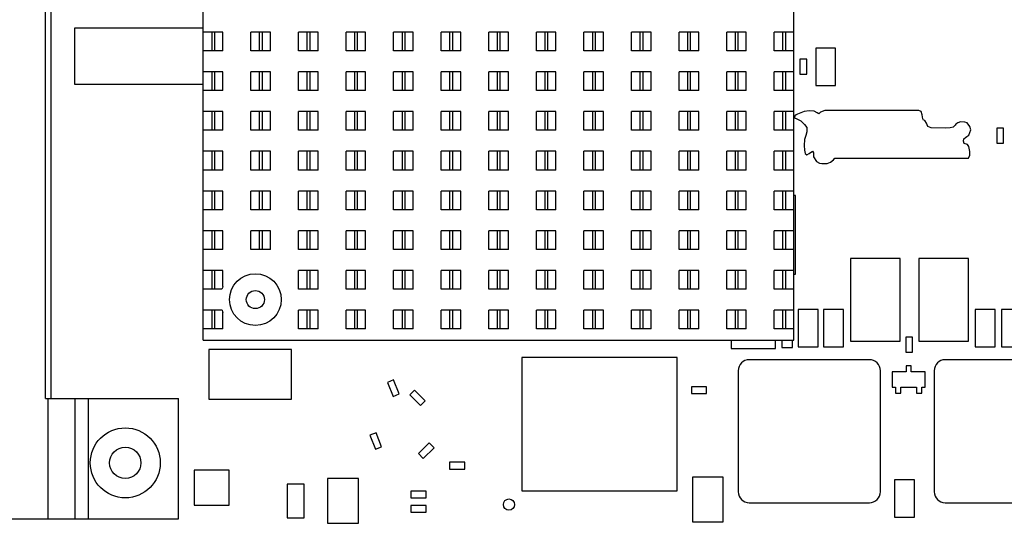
# Model space of a CAD drawing. Header units: inches. Extents: x 0 to 34, y 0 to 22.
# Tile 22 of 59: x 13.9 to 17.4, y 6.6 to 8.4. Entities that reach past the tile are written whole.
import ezdxf

# ---------------------------------------------------------------- set-up
doc = ezdxf.new("R2010")
doc.units = ezdxf.units.IN
doc.header["$LTSCALE"] = 1.87
doc.header["$MEASUREMENT"] = 0
doc.layers.get('0').update_dxf_attribs({"linetype": 'CONTINUOUS'})

msp = doc.modelspace()

# ---------------------------------------------------------------- linework, layer by layer
at = {"color": 7, "linetype": 'CONTINUOUS'}
for p, q in [((13.9928, 7.069), (13.9928, 9.869)), ((14.0134, 7.069), (14.0134, 9.869)), ((14.5566, 7.2775), (14.5566, 9.2775)), ((16.6666, 7.2775), (16.6666, 9.2775)), ((14.0966, 8.392), (14.0966, 8.192)), ((14.5566, 8.392), (14.0966, 8.392)), ((14.6266, 8.3785), (14.5566, 8.3785)), ((14.5866, 8.3785), (14.5866, 8.3115)), ((14.5966, 8.3785), (14.5966, 8.3115)), ((14.6266, 8.3115), (14.6266, 8.3785)), ((14.7266, 8.3115), (14.7266, 8.3785)), ((14.7966, 8.3785), (14.7266, 8.3785)), ((14.7566, 8.3785), (14.7566, 8.3115)), ((14.7666, 8.3785), (14.7666, 8.3115)), ((14.7966, 8.3115), (14.7966, 8.3785)), ((14.8966, 8.3115), (14.8966, 8.3785)), ((14.9666, 8.3785), (14.8966, 8.3785)), ((14.9266, 8.3785), (14.9266, 8.3115)), ((14.9366, 8.3785), (14.9366, 8.3115)), ((14.9666, 8.3115), (14.9666, 8.3785)), ((15.0666, 8.3115), (15.0666, 8.3785)), ((15.1366, 8.3785), (15.0666, 8.3785)), ((15.0966, 8.3785), (15.0966, 8.3115)), ((15.1066, 8.3785), (15.1066, 8.3115)), ((15.1366, 8.3115), (15.1366, 8.3785)), ((15.2366, 8.3115), (15.2366, 8.3785)), ((15.3066, 8.3785), (15.2366, 8.3785)), ((15.2666, 8.3785), (15.2666, 8.3115)), ((15.2766, 8.3785), (15.2766, 8.3115)), ((15.3066, 8.3115), (15.3066, 8.3785)), ((15.4066, 8.3115), (15.4066, 8.3785)), ((15.4766, 8.3785), (15.4066, 8.3785)), ((15.4366, 8.3785), (15.4366, 8.3115)), ((15.4466, 8.3785), (15.4466, 8.3115)), ((15.4766, 8.3115), (15.4766, 8.3785)), ((15.5766, 8.3115), (15.5766, 8.3785)), ((15.6466, 8.3785), (15.5766, 8.3785)), ((15.6066, 8.3785), (15.6066, 8.3115)), ((15.6166, 8.3785), (15.6166, 8.3115)), ((15.6466, 8.3115), (15.6466, 8.3785)), ((15.7466, 8.3115), (15.7466, 8.3785)), ((15.8166, 8.3785), (15.7466, 8.3785)), ((15.7766, 8.3785), (15.7766, 8.3115)), ((15.7866, 8.3785), (15.7866, 8.3115)), ((15.8166, 8.3115), (15.8166, 8.3785)), ((15.9166, 8.3115), (15.9166, 8.3785)), ((15.9866, 8.3785), (15.9166, 8.3785)), ((15.9466, 8.3785), (15.9466, 8.3115)), ((15.9566, 8.3785), (15.9566, 8.3115)), ((15.9866, 8.3115), (15.9866, 8.3785)), ((16.0866, 8.3115), (16.0866, 8.3785)), ((16.1566, 8.3785), (16.0866, 8.3785)), ((16.1166, 8.3785), (16.1166, 8.3115)), ((16.1266, 8.3785), (16.1266, 8.3115)), ((16.1566, 8.3115), (16.1566, 8.3785)), ((16.3266, 8.3785), (16.2566, 8.3785)), ((16.2566, 8.3115), (16.2566, 8.3785)), ((16.2866, 8.3785), (16.2866, 8.3115)), ((16.2966, 8.3785), (16.2966, 8.3115)), ((16.3266, 8.3115), (16.3266, 8.3785)), ((16.4966, 8.3785), (16.4266, 8.3785)), ((16.4266, 8.3115), (16.4266, 8.3785)), ((16.4566, 8.3785), (16.4566, 8.3115)), ((16.4666, 8.3785), (16.4666, 8.3115)), ((16.4966, 8.3115), (16.4966, 8.3785)), ((16.6666, 8.3785), (16.5966, 8.3785)), ((16.5966, 8.3115), (16.5966, 8.3785)), ((16.6266, 8.3785), (16.6266, 8.3115)), ((16.6366, 8.3785), (16.6366, 8.3115)), ((14.6266, 8.3115), (14.5566, 8.3115)), ((14.7966, 8.3115), (14.7266, 8.3115)), ((14.9666, 8.3115), (14.8966, 8.3115)), ((15.1366, 8.3115), (15.0666, 8.3115)), ((15.3066, 8.3115), (15.2366, 8.3115)), ((15.4766, 8.3115), (15.4066, 8.3115)), ((15.6466, 8.3115), (15.5766, 8.3115)), ((15.8166, 8.3115), (15.7466, 8.3115)), ((15.9866, 8.3115), (15.9166, 8.3115)), ((16.1566, 8.3115), (16.0866, 8.3115)), ((16.3266, 8.3115), (16.2566, 8.3115)), ((16.4966, 8.3115), (16.4266, 8.3115)), ((16.6666, 8.3115), (16.5966, 8.3115)), ((16.8158, 8.3211), (16.7448, 8.3211)), ((16.7448, 8.3211), (16.7448, 8.1871)), ((16.8158, 8.1871), (16.8158, 8.3211)), ((16.7125, 8.2818), (16.6885, 8.2818)), ((16.6885, 8.2818), (16.6885, 8.2278)), ((16.7125, 8.2278), (16.7125, 8.2818)), ((14.6266, 8.2365), (14.5566, 8.2365)), ((14.5866, 8.2365), (14.5866, 8.1695)), ((14.5966, 8.2365), (14.5966, 8.1695)), ((14.6266, 8.1695), (14.6266, 8.2365)), ((14.7266, 8.1695), (14.7266, 8.2365)), ((14.7966, 8.2365), (14.7266, 8.2365)), ((14.7566, 8.2365), (14.7566, 8.1695)), ((14.7666, 8.2365), (14.7666, 8.1695)), ((14.7966, 8.1695), (14.7966, 8.2365)), ((14.8966, 8.1695), (14.8966, 8.2365)), ((14.9666, 8.2365), (14.8966, 8.2365)), ((14.9266, 8.2365), (14.9266, 8.1695)), ((14.9366, 8.2365), (14.9366, 8.1695)), ((14.9666, 8.1695), (14.9666, 8.2365)), ((15.0666, 8.1695), (15.0666, 8.2365)), ((15.1366, 8.2365), (15.0666, 8.2365)), ((15.0966, 8.2365), (15.0966, 8.1695)), ((15.1066, 8.2365), (15.1066, 8.1695)), ((15.1366, 8.1695), (15.1366, 8.2365)), ((15.2366, 8.1695), (15.2366, 8.2365)), ((15.3066, 8.2365), (15.2366, 8.2365)), ((15.2666, 8.2365), (15.2666, 8.1695)), ((15.2766, 8.2365), (15.2766, 8.1695)), ((15.3066, 8.1695), (15.3066, 8.2365)), ((15.4066, 8.1695), (15.4066, 8.2365)), ((15.4766, 8.2365), (15.4066, 8.2365)), ((15.4366, 8.2365), (15.4366, 8.1695)), ((15.4466, 8.2365), (15.4466, 8.1695)), ((15.4766, 8.1695), (15.4766, 8.2365)), ((15.5766, 8.1695), (15.5766, 8.2365)), ((15.6466, 8.2365), (15.5766, 8.2365)), ((15.6066, 8.2365), (15.6066, 8.1695)), ((15.6166, 8.2365), (15.6166, 8.1695)), ((15.6466, 8.1695), (15.6466, 8.2365)), ((15.7466, 8.1695), (15.7466, 8.2365)), ((15.8166, 8.2365), (15.7466, 8.2365)), ((15.7766, 8.2365), (15.7766, 8.1695)), ((15.7866, 8.2365), (15.7866, 8.1695)), ((15.8166, 8.1695), (15.8166, 8.2365)), ((15.9166, 8.1695), (15.9166, 8.2365)), ((15.9866, 8.2365), (15.9166, 8.2365)), ((15.9466, 8.2365), (15.9466, 8.1695)), ((15.9566, 8.2365), (15.9566, 8.1695)), ((15.9866, 8.1695), (15.9866, 8.2365)), ((16.1566, 8.2365), (16.0866, 8.2365)), ((16.0866, 8.1695), (16.0866, 8.2365)), ((16.1166, 8.2365), (16.1166, 8.1695)), ((16.1266, 8.2365), (16.1266, 8.1695)), ((16.1566, 8.1695), (16.1566, 8.2365)), ((16.3266, 8.2365), (16.2566, 8.2365)), ((16.2566, 8.1695), (16.2566, 8.2365)), ((16.2866, 8.2365), (16.2866, 8.1695)), ((16.2966, 8.2365), (16.2966, 8.1695)), ((16.3266, 8.1695), (16.3266, 8.2365)), ((16.4966, 8.2365), (16.4266, 8.2365)), ((16.4266, 8.1695), (16.4266, 8.2365)), ((16.4566, 8.2365), (16.4566, 8.1695)), ((16.4666, 8.2365), (16.4666, 8.1695)), ((16.4966, 8.1695), (16.4966, 8.2365)), ((16.6666, 8.2365), (16.5966, 8.2365)), ((16.5966, 8.1695), (16.5966, 8.2365)), ((16.6266, 8.2365), (16.6266, 8.1695)), ((16.6366, 8.2365), (16.6366, 8.1695)), ((16.6885, 8.2278), (16.7125, 8.2278)), ((14.0966, 8.192), (14.5566, 8.192)), ((14.6266, 8.1695), (14.5566, 8.1695)), ((14.7966, 8.1695), (14.7266, 8.1695)), ((14.9666, 8.1695), (14.8966, 8.1695)), ((15.1366, 8.1695), (15.0666, 8.1695)), ((15.3066, 8.1695), (15.2366, 8.1695)), ((15.4766, 8.1695), (15.4066, 8.1695)), ((15.6466, 8.1695), (15.5766, 8.1695)), ((15.8166, 8.1695), (15.7466, 8.1695)), ((15.9866, 8.1695), (15.9166, 8.1695)), ((16.1566, 8.1695), (16.0866, 8.1695)), ((16.3266, 8.1695), (16.2566, 8.1695)), ((16.4966, 8.1695), (16.4266, 8.1695)), ((16.6666, 8.1695), (16.5966, 8.1695)), ((16.7448, 8.1871), (16.8158, 8.1871)), ((14.6266, 8.0945), (14.5566, 8.0945)), ((14.5866, 8.0945), (14.5866, 8.0275)), ((14.5966, 8.0945), (14.5966, 8.0275)), ((14.6266, 8.0275), (14.6266, 8.0945)), ((14.7266, 8.0275), (14.7266, 8.0945)), ((14.7966, 8.0945), (14.7266, 8.0945)), ((14.7566, 8.0945), (14.7566, 8.0275)), ((14.7666, 8.0945), (14.7666, 8.0275)), ((14.7966, 8.0275), (14.7966, 8.0945)), ((14.8966, 8.0275), (14.8966, 8.0945)), ((14.9666, 8.0945), (14.8966, 8.0945)), ((14.9266, 8.0945), (14.9266, 8.0275)), ((14.9366, 8.0945), (14.9366, 8.0275)), ((14.9666, 8.0275), (14.9666, 8.0945)), ((15.0666, 8.0275), (15.0666, 8.0945)), ((15.1366, 8.0945), (15.0666, 8.0945)), ((15.0966, 8.0945), (15.0966, 8.0275)), ((15.1066, 8.0945), (15.1066, 8.0275)), ((15.1366, 8.0275), (15.1366, 8.0945)), ((15.2366, 8.0275), (15.2366, 8.0945)), ((15.3066, 8.0945), (15.2366, 8.0945)), ((15.2666, 8.0945), (15.2666, 8.0275)), ((15.2766, 8.0945), (15.2766, 8.0275)), ((15.3066, 8.0275), (15.3066, 8.0945)), ((15.4066, 8.0275), (15.4066, 8.0945)), ((15.4766, 8.0945), (15.4066, 8.0945)), ((15.4366, 8.0945), (15.4366, 8.0275)), ((15.4466, 8.0945), (15.4466, 8.0275)), ((15.4766, 8.0275), (15.4766, 8.0945)), ((15.5766, 8.0275), (15.5766, 8.0945)), ((15.6466, 8.0945), (15.5766, 8.0945)), ((15.6066, 8.0945), (15.6066, 8.0275)), ((15.6166, 8.0945), (15.6166, 8.0275)), ((15.6466, 8.0275), (15.6466, 8.0945)), ((15.7466, 8.0275), (15.7466, 8.0945)), ((15.8166, 8.0945), (15.7466, 8.0945)), ((15.7766, 8.0945), (15.7766, 8.0275)), ((15.7866, 8.0945), (15.7866, 8.0275)), ((15.8166, 8.0275), (15.8166, 8.0945)), ((15.9166, 8.0275), (15.9166, 8.0945)), ((15.9866, 8.0945), (15.9166, 8.0945)), ((15.9466, 8.0945), (15.9466, 8.0275)), ((15.9566, 8.0945), (15.9566, 8.0275)), ((15.9866, 8.0275), (15.9866, 8.0945)), ((16.1566, 8.0945), (16.0866, 8.0945)), ((16.0866, 8.0275), (16.0866, 8.0945)), ((16.1166, 8.0945), (16.1166, 8.0275)), ((16.1266, 8.0945), (16.1266, 8.0275)), ((16.1566, 8.0275), (16.1566, 8.0945)), ((16.3266, 8.0945), (16.2566, 8.0945)), ((16.2566, 8.0275), (16.2566, 8.0945)), ((16.2866, 8.0945), (16.2866, 8.0275)), ((16.2966, 8.0945), (16.2966, 8.0275)), ((16.3266, 8.0275), (16.3266, 8.0945)), ((16.4966, 8.0945), (16.4266, 8.0945)), ((16.4266, 8.0275), (16.4266, 8.0945)), ((16.4566, 8.0945), (16.4566, 8.0275)), ((16.4666, 8.0945), (16.4666, 8.0275)), ((16.4966, 8.0275), (16.4966, 8.0945)), ((16.6666, 8.0945), (16.5966, 8.0945)), ((16.5966, 8.0275), (16.5966, 8.0945)), ((16.6266, 8.0945), (16.6266, 8.0275)), ((16.6366, 8.0945), (16.6366, 8.0275)), ((16.7036, 8.0949), (16.6791, 8.085)), ((16.7214, 8.0968), (16.7036, 8.0949)), ((16.7386, 8.0962), (16.7214, 8.0968)), ((16.7498, 8.0902), (16.7386, 8.0962)), ((16.7624, 8.0922), (16.7564, 8.0863)), ((16.7769, 8.0988), (16.7624, 8.0922)), ((17.1132, 8.0988), (16.7769, 8.0988)), ((17.1218, 8.0942), (17.1132, 8.0988)), ((17.1251, 8.083), (17.1218, 8.0942)), ((16.6705, 8.0797), (16.6692, 8.0717)), ((16.6692, 8.0717), (16.6771, 8.0684)), ((16.6752, 8.0823), (16.6705, 8.0797)), ((16.6791, 8.085), (16.6752, 8.0823)), ((16.6771, 8.0684), (16.691, 8.0612)), ((16.691, 8.0612), (16.7042, 8.0486)), ((16.7564, 8.0863), (16.7498, 8.0902)), ((17.1277, 8.0684), (17.1251, 8.083)), ((17.1297, 8.0638), (17.1277, 8.0684)), ((17.135, 8.0625), (17.1297, 8.0638)), ((17.1409, 8.0526), (17.135, 8.0625)), ((17.2618, 8.0579), (17.2526, 8.0539)), ((17.277, 8.0565), (17.2618, 8.0579)), ((17.2863, 8.0539), (17.277, 8.0565)), ((14.6266, 8.0275), (14.5566, 8.0275)), ((14.7966, 8.0275), (14.7266, 8.0275)), ((14.9666, 8.0275), (14.8966, 8.0275)), ((15.1366, 8.0275), (15.0666, 8.0275)), ((15.3066, 8.0275), (15.2366, 8.0275)), ((15.4766, 8.0275), (15.4066, 8.0275)), ((15.6466, 8.0275), (15.5766, 8.0275)), ((15.8166, 8.0275), (15.7466, 8.0275)), ((15.9866, 8.0275), (15.9166, 8.0275)), ((16.1566, 8.0275), (16.0866, 8.0275)), ((16.3266, 8.0275), (16.2566, 8.0275)), ((16.4966, 8.0275), (16.4266, 8.0275)), ((16.6666, 8.0275), (16.5966, 8.0275)), ((16.7042, 8.0486), (16.7128, 8.0374)), ((16.7128, 8.0222), (16.7095, 8.0083)), ((16.7128, 8.0374), (16.7128, 8.0222)), ((17.1449, 8.0407), (17.1409, 8.0526)), ((17.1575, 8.0361), (17.1449, 8.0407)), ((17.207, 8.0354), (17.1575, 8.0361)), ((17.2255, 8.0367), (17.207, 8.0354)), ((17.2361, 8.0387), (17.2255, 8.0367)), ((17.2427, 8.0453), (17.2361, 8.0387)), ((17.2453, 8.0493), (17.2427, 8.0453)), ((17.2526, 8.0539), (17.2453, 8.0493)), ((17.2955, 8.0413), (17.2863, 8.0539)), ((17.2916, 8.0096), (17.2988, 8.0288)), ((17.2988, 8.0288), (17.2955, 8.0413)), ((17.4156, 8.035), (17.3916, 8.035)), ((17.3916, 8.035), (17.3916, 7.981)), ((17.4156, 7.981), (17.4156, 8.035)), ((16.7049, 7.9944), (16.7029, 7.9726)), ((16.7095, 8.0083), (16.7049, 7.9944)), ((17.2731, 7.9892), (17.2744, 7.9964)), ((17.2757, 7.9806), (17.2731, 7.9892)), ((17.2744, 7.9964), (17.2803, 8.0017)), ((17.2803, 8.0017), (17.2843, 8.005)), ((17.2843, 8.005), (17.2916, 8.0096)), ((14.6266, 7.9525), (14.5566, 7.9525)), ((14.5866, 7.9525), (14.5866, 7.8855)), ((14.5966, 7.9525), (14.5966, 7.8855)), ((14.6266, 7.8855), (14.6266, 7.9525)), ((14.7266, 7.8855), (14.7266, 7.9525)), ((14.7966, 7.9525), (14.7266, 7.9525)), ((14.7566, 7.9525), (14.7566, 7.8855)), ((14.7666, 7.9525), (14.7666, 7.8855)), ((14.7966, 7.8855), (14.7966, 7.9525)), ((14.8966, 7.8855), (14.8966, 7.9525)), ((14.9666, 7.9525), (14.8966, 7.9525)), ((14.9266, 7.9525), (14.9266, 7.8855)), ((14.9366, 7.9525), (14.9366, 7.8855)), ((14.9666, 7.8855), (14.9666, 7.9525)), ((15.0666, 7.8855), (15.0666, 7.9525)), ((15.1366, 7.9525), (15.0666, 7.9525)), ((15.0966, 7.9525), (15.0966, 7.8855)), ((15.1066, 7.9525), (15.1066, 7.8855)), ((15.1366, 7.8855), (15.1366, 7.9525)), ((15.2366, 7.8855), (15.2366, 7.9525)), ((15.3066, 7.9525), (15.2366, 7.9525)), ((15.2666, 7.9525), (15.2666, 7.8855)), ((15.2766, 7.9525), (15.2766, 7.8855)), ((15.3066, 7.8855), (15.3066, 7.9525)), ((15.4066, 7.8855), (15.4066, 7.9525)), ((15.4766, 7.9525), (15.4066, 7.9525)), ((15.4366, 7.9525), (15.4366, 7.8855)), ((15.4466, 7.9525), (15.4466, 7.8855)), ((15.4766, 7.8855), (15.4766, 7.9525)), ((15.5766, 7.8855), (15.5766, 7.9525)), ((15.6466, 7.9525), (15.5766, 7.9525)), ((15.6066, 7.9525), (15.6066, 7.8855)), ((15.6166, 7.9525), (15.6166, 7.8855)), ((15.6466, 7.8855), (15.6466, 7.9525)), ((15.7466, 7.8855), (15.7466, 7.9525)), ((15.8166, 7.9525), (15.7466, 7.9525)), ((15.7766, 7.9525), (15.7766, 7.8855)), ((15.7866, 7.9525), (15.7866, 7.8855)), ((15.8166, 7.8855), (15.8166, 7.9525)), ((15.9166, 7.8855), (15.9166, 7.9525)), ((15.9866, 7.9525), (15.9166, 7.9525)), ((15.9466, 7.9525), (15.9466, 7.8855)), ((15.9566, 7.9525), (15.9566, 7.8855)), ((15.9866, 7.8855), (15.9866, 7.9525)), ((16.1566, 7.9525), (16.0866, 7.9525)), ((16.0866, 7.8855), (16.0866, 7.9525)), ((16.1166, 7.9525), (16.1166, 7.8855)), ((16.1266, 7.9525), (16.1266, 7.8855)), ((16.1566, 7.8855), (16.1566, 7.9525)), ((16.3266, 7.9525), (16.2566, 7.9525)), ((16.2566, 7.8855), (16.2566, 7.9525)), ((16.2866, 7.9525), (16.2866, 7.8855)), ((16.2966, 7.9525), (16.2966, 7.8855)), ((16.3266, 7.8855), (16.3266, 7.9525)), ((16.4966, 7.9525), (16.4266, 7.9525)), ((16.4266, 7.8855), (16.4266, 7.9525)), ((16.4566, 7.9525), (16.4566, 7.8855)), ((16.4666, 7.9525), (16.4666, 7.8855)), ((16.4966, 7.8855), (16.4966, 7.9525)), ((16.6666, 7.9525), (16.5966, 7.9525)), ((16.5966, 7.8855), (16.5966, 7.9525)), ((16.6266, 7.9525), (16.6266, 7.8855)), ((16.6366, 7.9525), (16.6366, 7.8855)), ((16.7029, 7.9726), (16.7042, 7.9561)), ((16.7042, 7.9561), (16.7069, 7.9442)), ((16.7208, 7.9449), (16.7333, 7.9528)), ((16.7333, 7.9528), (16.7373, 7.9469)), ((17.2869, 7.9773), (17.2757, 7.9806)), ((17.2916, 7.9693), (17.2869, 7.9773)), ((17.2955, 7.9515), (17.2916, 7.9693)), ((17.2955, 7.9383), (17.2955, 7.9515)), ((17.3916, 7.981), (17.4156, 7.981)), ((16.7069, 7.9442), (16.7135, 7.9403)), ((16.7135, 7.9403), (16.7208, 7.9449)), ((16.7373, 7.9469), (16.7366, 7.933)), ((16.7366, 7.933), (16.7478, 7.9158)), ((16.7478, 7.9158), (16.7578, 7.9105)), ((16.7981, 7.9138), (16.808, 7.9224)), ((16.808, 7.9224), (16.8126, 7.9277)), ((16.8126, 7.9277), (17.2909, 7.9277)), ((17.2909, 7.9277), (17.2955, 7.9383)), ((14.6266, 7.8855), (14.5566, 7.8855)), ((14.7966, 7.8855), (14.7266, 7.8855)), ((14.9666, 7.8855), (14.8966, 7.8855)), ((15.1366, 7.8855), (15.0666, 7.8855)), ((15.3066, 7.8855), (15.2366, 7.8855)), ((15.4766, 7.8855), (15.4066, 7.8855)), ((15.6466, 7.8855), (15.5766, 7.8855)), ((15.8166, 7.8855), (15.7466, 7.8855)), ((15.9866, 7.8855), (15.9166, 7.8855)), ((16.1566, 7.8855), (16.0866, 7.8855)), ((16.3266, 7.8855), (16.2566, 7.8855)), ((16.4966, 7.8855), (16.4266, 7.8855)), ((16.6666, 7.8855), (16.5966, 7.8855)), ((16.7578, 7.9105), (16.767, 7.9086)), ((16.767, 7.9086), (16.7862, 7.9092)), ((16.7862, 7.9092), (16.7981, 7.9138)), ((14.6266, 7.8105), (14.5566, 7.8105)), ((14.5866, 7.8105), (14.5866, 7.7435)), ((14.5966, 7.8105), (14.5966, 7.7435)), ((14.6266, 7.7435), (14.6266, 7.8105)), ((14.7266, 7.7435), (14.7266, 7.8105)), ((14.7966, 7.8105), (14.7266, 7.8105)), ((14.7566, 7.8105), (14.7566, 7.7435)), ((14.7666, 7.8105), (14.7666, 7.7435)), ((14.7966, 7.7435), (14.7966, 7.8105)), ((14.8966, 7.7435), (14.8966, 7.8105)), ((14.9666, 7.8105), (14.8966, 7.8105)), ((14.9266, 7.8105), (14.9266, 7.7435)), ((14.9366, 7.8105), (14.9366, 7.7435)), ((14.9666, 7.7435), (14.9666, 7.8105)), ((15.0666, 7.7435), (15.0666, 7.8105)), ((15.1366, 7.8105), (15.0666, 7.8105)), ((15.0966, 7.8105), (15.0966, 7.7435)), ((15.1066, 7.8105), (15.1066, 7.7435)), ((15.1366, 7.7435), (15.1366, 7.8105)), ((15.2366, 7.7435), (15.2366, 7.8105)), ((15.3066, 7.8105), (15.2366, 7.8105)), ((15.2666, 7.8105), (15.2666, 7.7435)), ((15.2766, 7.8105), (15.2766, 7.7435)), ((15.3066, 7.7435), (15.3066, 7.8105)), ((15.4066, 7.7435), (15.4066, 7.8105)), ((15.4766, 7.8105), (15.4066, 7.8105)), ((15.4366, 7.8105), (15.4366, 7.7435)), ((15.4466, 7.8105), (15.4466, 7.7435)), ((15.4766, 7.7435), (15.4766, 7.8105)), ((15.5766, 7.7435), (15.5766, 7.8105)), ((15.6466, 7.8105), (15.5766, 7.8105)), ((15.6066, 7.8105), (15.6066, 7.7435)), ((15.6166, 7.8105), (15.6166, 7.7435)), ((15.6466, 7.7435), (15.6466, 7.8105)), ((15.8166, 7.8105), (15.7466, 7.8105)), ((15.7466, 7.7435), (15.7466, 7.8105)), ((15.7766, 7.8105), (15.7766, 7.7435)), ((15.7866, 7.8105), (15.7866, 7.7435)), ((15.8166, 7.7435), (15.8166, 7.8105)), ((15.9866, 7.8105), (15.9166, 7.8105)), ((15.9166, 7.7435), (15.9166, 7.8105)), ((15.9466, 7.8105), (15.9466, 7.7435)), ((15.9566, 7.8105), (15.9566, 7.7435)), ((15.9866, 7.7435), (15.9866, 7.8105)), ((16.1566, 7.8105), (16.0866, 7.8105)), ((16.0866, 7.7435), (16.0866, 7.8105)), ((16.1166, 7.8105), (16.1166, 7.7435)), ((16.1266, 7.8105), (16.1266, 7.7435)), ((16.1566, 7.7435), (16.1566, 7.8105)), ((16.3266, 7.8105), (16.2566, 7.8105)), ((16.2566, 7.7435), (16.2566, 7.8105)), ((16.2866, 7.8105), (16.2866, 7.7435)), ((16.2966, 7.8105), (16.2966, 7.7435)), ((16.3266, 7.7435), (16.3266, 7.8105)), ((16.4966, 7.8105), (16.4266, 7.8105)), ((16.4266, 7.7435), (16.4266, 7.8105)), ((16.4566, 7.8105), (16.4566, 7.7435)), ((16.4666, 7.8105), (16.4666, 7.7435)), ((16.4966, 7.7435), (16.4966, 7.8105)), ((16.6666, 7.8105), (16.5966, 7.8105)), ((16.5966, 7.7435), (16.5966, 7.8105)), ((16.6266, 7.8105), (16.6266, 7.7435)), ((16.6366, 7.8105), (16.6366, 7.7435)), ((16.6721, 7.795), (16.6666, 7.795)), ((16.6721, 7.513), (16.6721, 7.795)), ((14.6266, 7.7435), (14.5566, 7.7435)), ((14.7966, 7.7435), (14.7266, 7.7435)), ((14.9666, 7.7435), (14.8966, 7.7435)), ((15.1366, 7.7435), (15.0666, 7.7435)), ((15.3066, 7.7435), (15.2366, 7.7435)), ((15.4766, 7.7435), (15.4066, 7.7435)), ((15.6466, 7.7435), (15.5766, 7.7435)), ((15.8166, 7.7435), (15.7466, 7.7435)), ((15.9866, 7.7435), (15.9166, 7.7435)), ((16.1566, 7.7435), (16.0866, 7.7435)), ((16.3266, 7.7435), (16.2566, 7.7435)), ((16.4966, 7.7435), (16.4266, 7.7435)), ((16.6666, 7.7435), (16.5966, 7.7435)), ((14.6266, 7.6685), (14.5566, 7.6685)), ((14.5866, 7.6685), (14.5866, 7.6015)), ((14.5966, 7.6685), (14.5966, 7.6015)), ((14.6266, 7.6015), (14.6266, 7.6685)), ((14.7266, 7.6015), (14.7266, 7.6685)), ((14.7966, 7.6685), (14.7266, 7.6685)), ((14.7566, 7.6685), (14.7566, 7.6015)), ((14.7666, 7.6685), (14.7666, 7.6015)), ((14.7966, 7.6015), (14.7966, 7.6685)), ((14.8966, 7.6015), (14.8966, 7.6685)), ((14.9666, 7.6685), (14.8966, 7.6685)), ((14.9266, 7.6685), (14.9266, 7.6015)), ((14.9366, 7.6685), (14.9366, 7.6015)), ((14.9666, 7.6015), (14.9666, 7.6685)), ((15.0666, 7.6015), (15.0666, 7.6685)), ((15.1366, 7.6685), (15.0666, 7.6685)), ((15.0966, 7.6685), (15.0966, 7.6015)), ((15.1066, 7.6685), (15.1066, 7.6015)), ((15.1366, 7.6015), (15.1366, 7.6685)), ((15.2366, 7.6015), (15.2366, 7.6685)), ((15.3066, 7.6685), (15.2366, 7.6685)), ((15.2666, 7.6685), (15.2666, 7.6015)), ((15.2766, 7.6685), (15.2766, 7.6015)), ((15.3066, 7.6015), (15.3066, 7.6685)), ((15.4066, 7.6015), (15.4066, 7.6685)), ((15.4766, 7.6685), (15.4066, 7.6685)), ((15.4366, 7.6685), (15.4366, 7.6015)), ((15.4466, 7.6685), (15.4466, 7.6015)), ((15.4766, 7.6015), (15.4766, 7.6685)), ((15.5766, 7.6015), (15.5766, 7.6685)), ((15.6466, 7.6685), (15.5766, 7.6685)), ((15.6066, 7.6685), (15.6066, 7.6015)), ((15.6166, 7.6685), (15.6166, 7.6015)), ((15.6466, 7.6015), (15.6466, 7.6685)), ((15.8166, 7.6685), (15.7466, 7.6685)), ((15.7466, 7.6015), (15.7466, 7.6685)), ((15.7766, 7.6685), (15.7766, 7.6015)), ((15.7866, 7.6685), (15.7866, 7.6015)), ((15.8166, 7.6015), (15.8166, 7.6685)), ((15.9866, 7.6685), (15.9166, 7.6685)), ((15.9166, 7.6015), (15.9166, 7.6685)), ((15.9466, 7.6685), (15.9466, 7.6015)), ((15.9566, 7.6685), (15.9566, 7.6015)), ((15.9866, 7.6015), (15.9866, 7.6685)), ((16.1566, 7.6685), (16.0866, 7.6685)), ((16.0866, 7.6015), (16.0866, 7.6685)), ((16.1166, 7.6685), (16.1166, 7.6015)), ((16.1266, 7.6685), (16.1266, 7.6015)), ((16.1566, 7.6015), (16.1566, 7.6685)), ((16.3266, 7.6685), (16.2566, 7.6685)), ((16.2566, 7.6015), (16.2566, 7.6685)), ((16.2866, 7.6685), (16.2866, 7.6015)), ((16.2966, 7.6685), (16.2966, 7.6015)), ((16.3266, 7.6015), (16.3266, 7.6685)), ((16.4966, 7.6685), (16.4266, 7.6685)), ((16.4266, 7.6015), (16.4266, 7.6685)), ((16.4566, 7.6685), (16.4566, 7.6015)), ((16.4666, 7.6685), (16.4666, 7.6015)), ((16.4966, 7.6015), (16.4966, 7.6685)), ((16.6666, 7.6685), (16.5966, 7.6685)), ((16.5966, 7.6015), (16.5966, 7.6685)), ((16.6266, 7.6685), (16.6266, 7.6015)), ((16.6366, 7.6685), (16.6366, 7.6015)), ((14.6266, 7.6015), (14.5566, 7.6015)), ((14.7966, 7.6015), (14.7266, 7.6015)), ((14.9666, 7.6015), (14.8966, 7.6015)), ((15.1366, 7.6015), (15.0666, 7.6015)), ((15.3066, 7.6015), (15.2366, 7.6015)), ((15.4766, 7.6015), (15.4066, 7.6015)), ((15.6466, 7.6015), (15.5766, 7.6015)), ((15.8166, 7.6015), (15.7466, 7.6015)), ((15.9866, 7.6015), (15.9166, 7.6015)), ((16.1566, 7.6015), (16.0866, 7.6015)), ((16.3266, 7.6015), (16.2566, 7.6015)), ((16.4966, 7.6015), (16.4266, 7.6015)), ((16.6666, 7.6015), (16.5966, 7.6015)), ((17.0462, 7.5696), (16.869, 7.5696)), ((16.869, 7.5696), (16.869, 7.2743)), ((17.0462, 7.2743), (17.0462, 7.5696)), ((17.2904, 7.5696), (17.1132, 7.5696)), ((17.1132, 7.5696), (17.1132, 7.2743)), ((17.2904, 7.2743), (17.2904, 7.5696)), ((14.6266, 7.5265), (14.5566, 7.5265)), ((14.5866, 7.5265), (14.5866, 7.4595)), ((14.5966, 7.5265), (14.5966, 7.4595)), ((14.6266, 7.4691), (14.6266, 7.5265)), ((14.8966, 7.4595), (14.8966, 7.5265)), ((14.9666, 7.5265), (14.8966, 7.5265)), ((14.9266, 7.5265), (14.9266, 7.4595)), ((14.9366, 7.5265), (14.9366, 7.4595)), ((14.9666, 7.4595), (14.9666, 7.5265)), ((15.0666, 7.4595), (15.0666, 7.5265)), ((15.1366, 7.5265), (15.0666, 7.5265)), ((15.0966, 7.5265), (15.0966, 7.4595)), ((15.1066, 7.5265), (15.1066, 7.4595)), ((15.1366, 7.4595), (15.1366, 7.5265)), ((15.2366, 7.4595), (15.2366, 7.5265)), ((15.3066, 7.5265), (15.2366, 7.5265)), ((15.2666, 7.5265), (15.2666, 7.4595)), ((15.2766, 7.5265), (15.2766, 7.4595)), ((15.3066, 7.4595), (15.3066, 7.5265)), ((15.4766, 7.5265), (15.4066, 7.5265)), ((15.4066, 7.4595), (15.4066, 7.5265)), ((15.4366, 7.5265), (15.4366, 7.4595)), ((15.4466, 7.5265), (15.4466, 7.4595)), ((15.4766, 7.4595), (15.4766, 7.5265)), ((15.6466, 7.5265), (15.5766, 7.5265)), ((15.5766, 7.4595), (15.5766, 7.5265)), ((15.6066, 7.5265), (15.6066, 7.4595)), ((15.6166, 7.5265), (15.6166, 7.4595)), ((15.6466, 7.4595), (15.6466, 7.5265)), ((15.8166, 7.5265), (15.7466, 7.5265)), ((15.7466, 7.4595), (15.7466, 7.5265)), ((15.7766, 7.5265), (15.7766, 7.4595)), ((15.7866, 7.5265), (15.7866, 7.4595)), ((15.8166, 7.4595), (15.8166, 7.5265)), ((15.9866, 7.5265), (15.9166, 7.5265)), ((15.9166, 7.4595), (15.9166, 7.5265)), ((15.9466, 7.5265), (15.9466, 7.4595)), ((15.9566, 7.5265), (15.9566, 7.4595)), ((15.9866, 7.4595), (15.9866, 7.5265)), ((16.1566, 7.5265), (16.0866, 7.5265)), ((16.0866, 7.4595), (16.0866, 7.5265)), ((16.1166, 7.5265), (16.1166, 7.4595)), ((16.1266, 7.5265), (16.1266, 7.4595)), ((16.1566, 7.4595), (16.1566, 7.5265)), ((16.3266, 7.5265), (16.2566, 7.5265)), ((16.2566, 7.4595), (16.2566, 7.5265)), ((16.2866, 7.5265), (16.2866, 7.4595)), ((16.2966, 7.5265), (16.2966, 7.4595)), ((16.3266, 7.4595), (16.3266, 7.5265)), ((16.4966, 7.5265), (16.4266, 7.5265)), ((16.4266, 7.4595), (16.4266, 7.5265)), ((16.4566, 7.5265), (16.4566, 7.4595)), ((16.4666, 7.5265), (16.4666, 7.4595)), ((16.4966, 7.4595), (16.4966, 7.5265)), ((16.6666, 7.5265), (16.5966, 7.5265)), ((16.5966, 7.4595), (16.5966, 7.5265)), ((16.6266, 7.5265), (16.6266, 7.4595)), ((16.6366, 7.5265), (16.6366, 7.4595)), ((16.6666, 7.513), (16.6721, 7.513)), ((14.6232, 7.4595), (14.5566, 7.4595)), ((14.9666, 7.4595), (14.8966, 7.4595)), ((15.1366, 7.4595), (15.0666, 7.4595)), ((15.3066, 7.4595), (15.2366, 7.4595)), ((15.4766, 7.4595), (15.4066, 7.4595)), ((15.6466, 7.4595), (15.5766, 7.4595)), ((15.8166, 7.4595), (15.7466, 7.4595)), ((15.9866, 7.4595), (15.9166, 7.4595)), ((16.1566, 7.4595), (16.0866, 7.4595)), ((16.3266, 7.4595), (16.2566, 7.4595)), ((16.4966, 7.4595), (16.4266, 7.4595)), ((16.6666, 7.4595), (16.5966, 7.4595)), ((14.6235, 7.3845), (14.5566, 7.3845)), ((14.5866, 7.3845), (14.5866, 7.3175)), ((14.5966, 7.3845), (14.5966, 7.3175)), ((14.6266, 7.3175), (14.6266, 7.3759)), ((14.8966, 7.3175), (14.8966, 7.3845)), ((14.9666, 7.3845), (14.8966, 7.3845)), ((14.9266, 7.3845), (14.9266, 7.3175)), ((14.9366, 7.3845), (14.9366, 7.3175)), ((14.9666, 7.3175), (14.9666, 7.3845)), ((15.0666, 7.3175), (15.0666, 7.3845)), ((15.1366, 7.3845), (15.0666, 7.3845)), ((15.0966, 7.3845), (15.0966, 7.3175)), ((15.1066, 7.3845), (15.1066, 7.3175)), ((15.1366, 7.3175), (15.1366, 7.3845)), ((15.2366, 7.3175), (15.2366, 7.3845)), ((15.3066, 7.3845), (15.2366, 7.3845)), ((15.2666, 7.3845), (15.2666, 7.3175)), ((15.2766, 7.3845), (15.2766, 7.3175)), ((15.3066, 7.3175), (15.3066, 7.3845)), ((15.4766, 7.3845), (15.4066, 7.3845)), ((15.4066, 7.3175), (15.4066, 7.3845)), ((15.4366, 7.3845), (15.4366, 7.3175)), ((15.4466, 7.3845), (15.4466, 7.3175)), ((15.4766, 7.3175), (15.4766, 7.3845)), ((15.6466, 7.3845), (15.5766, 7.3845)), ((15.5766, 7.3175), (15.5766, 7.3845)), ((15.6066, 7.3845), (15.6066, 7.3175)), ((15.6166, 7.3845), (15.6166, 7.3175)), ((15.6466, 7.3175), (15.6466, 7.3845)), ((15.8166, 7.3845), (15.7466, 7.3845)), ((15.7466, 7.3175), (15.7466, 7.3845)), ((15.7766, 7.3845), (15.7766, 7.3175)), ((15.7866, 7.3845), (15.7866, 7.3175)), ((15.8166, 7.3175), (15.8166, 7.3845)), ((15.9866, 7.3845), (15.9166, 7.3845)), ((15.9166, 7.3175), (15.9166, 7.3845)), ((15.9466, 7.3845), (15.9466, 7.3175)), ((15.9566, 7.3845), (15.9566, 7.3175)), ((15.9866, 7.3175), (15.9866, 7.3845)), ((16.1566, 7.3845), (16.0866, 7.3845)), ((16.0866, 7.3175), (16.0866, 7.3845)), ((16.1166, 7.3845), (16.1166, 7.3175)), ((16.1266, 7.3845), (16.1266, 7.3175)), ((16.1566, 7.3175), (16.1566, 7.3845)), ((16.3266, 7.3845), (16.2566, 7.3845)), ((16.2566, 7.3175), (16.2566, 7.3845)), ((16.2866, 7.3845), (16.2866, 7.3175)), ((16.2966, 7.3845), (16.2966, 7.3175)), ((16.3266, 7.3175), (16.3266, 7.3845)), ((16.4966, 7.3845), (16.4266, 7.3845)), ((16.4266, 7.3175), (16.4266, 7.3845)), ((16.4566, 7.3845), (16.4566, 7.3175)), ((16.4666, 7.3845), (16.4666, 7.3175)), ((16.4966, 7.3175), (16.4966, 7.3845)), ((16.6666, 7.3845), (16.5966, 7.3845)), ((16.5966, 7.3175), (16.5966, 7.3845)), ((16.6266, 7.3845), (16.6266, 7.3175)), ((16.6366, 7.3845), (16.6366, 7.3175)), ((16.7531, 7.3873), (16.6821, 7.3873)), ((16.6821, 7.3873), (16.6821, 7.2533)), ((16.7531, 7.2533), (16.7531, 7.3873)), ((16.844, 7.3873), (16.773, 7.3873)), ((16.773, 7.3873), (16.773, 7.2533)), ((16.844, 7.2533), (16.844, 7.3873)), ((17.386, 7.3873), (17.315, 7.3873)), ((17.315, 7.3873), (17.315, 7.2533)), ((17.386, 7.2533), (17.386, 7.3873)), ((17.479, 7.3873), (17.408, 7.3873)), ((17.408, 7.3873), (17.408, 7.2533)), ((14.6266, 7.3175), (14.5566, 7.3175)), ((14.9666, 7.3175), (14.8966, 7.3175)), ((15.1366, 7.3175), (15.0666, 7.3175)), ((15.3066, 7.3175), (15.2366, 7.3175)), ((15.4766, 7.3175), (15.4066, 7.3175)), ((15.6466, 7.3175), (15.5766, 7.3175)), ((15.8166, 7.3175), (15.7466, 7.3175)), ((15.9866, 7.3175), (15.9166, 7.3175)), ((16.1566, 7.3175), (16.0866, 7.3175)), ((16.3266, 7.3175), (16.2566, 7.3175)), ((16.4966, 7.3175), (16.4266, 7.3175)), ((16.6666, 7.3175), (16.5966, 7.3175)), ((17.0902, 7.2885), (17.0662, 7.2885)), ((17.0662, 7.2885), (17.0662, 7.2345)), ((17.0902, 7.2345), (17.0902, 7.2885)), ((14.5566, 7.2775), (16.6666, 7.2775)), ((16.4421, 7.2775), (16.4421, 7.2474)), ((16.4421, 7.2474), (16.6016, 7.2474)), ((16.6016, 7.2474), (16.6016, 7.2775)), ((16.6236, 7.2775), (16.6236, 7.2513)), ((16.6236, 7.2513), (16.6616, 7.2513)), ((16.6616, 7.2513), (16.6616, 7.2775)), ((16.6821, 7.2533), (16.7531, 7.2533)), ((16.773, 7.2533), (16.844, 7.2533)), ((16.869, 7.2743), (17.0462, 7.2743)), ((17.1132, 7.2743), (17.2904, 7.2743)), ((17.315, 7.2533), (17.386, 7.2533)), ((17.408, 7.2533), (17.479, 7.2533)), ((14.5759, 7.2436), (14.5759, 7.0664)), ((14.8712, 7.2436), (14.5759, 7.2436)), ((14.8712, 7.0664), (14.8712, 7.2436)), ((16.2494, 7.2152), (15.6943, 7.2152)), ((15.6943, 7.2152), (15.6943, 6.7388)), ((16.2494, 6.7388), (16.2494, 7.2152)), ((17.0662, 7.2345), (17.0902, 7.2345)), ((16.9364, 7.2075), (16.5073, 7.2075)), ((17.0863, 7.1862), (17.0674, 7.1862)), ((17.0674, 7.1862), (17.0674, 7.1645)), ((17.0863, 7.1645), (17.0863, 7.1862)), ((17.6364, 7.2075), (17.2073, 7.2075)), ((16.4679, 7.1681), (16.4679, 6.7358)), ((16.9758, 6.7358), (16.9758, 7.1681)), ((17.0674, 7.1645), (17.0178, 7.1645)), ((17.0178, 7.1645), (17.0178, 7.1094)), ((17.1359, 7.1645), (17.0863, 7.1645)), ((17.1359, 7.1094), (17.1359, 7.1645)), ((17.1679, 7.1681), (17.1679, 6.7358)), ((15.2366, 7.1355), (15.2143, 7.1266)), ((15.2143, 7.1266), (15.2346, 7.0765)), ((15.2568, 7.0855), (15.2366, 7.1355)), ((16.3546, 7.111), (16.3006, 7.111)), ((16.3006, 7.111), (16.3006, 7.087)), ((16.3546, 7.087), (16.3546, 7.111)), ((17.0178, 7.1094), (17.03, 7.1094)), ((17.03, 7.1094), (17.03, 7.0878)), ((17.0489, 7.1094), (17.1048, 7.1094)), ((17.0489, 7.0878), (17.0489, 7.1094)), ((17.1048, 7.1094), (17.1048, 7.0878)), ((17.1237, 7.1094), (17.1359, 7.1094)), ((17.1237, 7.0878), (17.1237, 7.1094)), ((15.2346, 7.0765), (15.2568, 7.0855)), ((15.3117, 7.0992), (15.2944, 7.0826)), ((15.2944, 7.0826), (15.332, 7.0437)), ((15.3492, 7.0604), (15.3117, 7.0992)), ((16.3006, 7.087), (16.3546, 7.087)), ((17.03, 7.0878), (17.0489, 7.0878)), ((17.1048, 7.0878), (17.1237, 7.0878)), ((13.9928, 7.069), (14.4678, 7.069)), ((14.0018, 6.639), (14.0018, 7.069)), ((14.0978, 7.069), (14.0978, 6.639)), ((14.1458, 6.639), (14.1458, 7.069)), ((14.4678, 6.639), (14.4678, 7.069)), ((14.5759, 7.0664), (14.8712, 7.0664)), ((15.332, 7.0437), (15.3492, 7.0604)), ((15.1736, 6.9465), (15.1513, 6.9376)), ((15.1513, 6.9376), (15.1716, 6.8875)), ((15.1938, 6.8965), (15.1736, 6.9465)), ((15.1716, 6.8875), (15.1938, 6.8965)), ((15.3639, 6.9101), (15.3257, 6.8719)), ((15.3809, 6.8931), (15.3639, 6.9101)), ((15.3257, 6.8719), (15.3427, 6.8549)), ((15.3427, 6.8549), (15.3809, 6.8931)), ((15.4907, 6.841), (15.4367, 6.841)), ((15.4367, 6.841), (15.4367, 6.817)), ((15.4907, 6.817), (15.4907, 6.841)), ((14.5243, 6.8125), (14.5243, 6.6875)), ((14.6493, 6.8125), (14.5243, 6.8125)), ((14.6493, 6.6875), (14.6493, 6.8125)), ((15.4367, 6.817), (15.4907, 6.817)), ((14.9165, 6.763), (14.8565, 6.763)), ((14.8565, 6.763), (14.8565, 6.643)), ((14.9165, 6.643), (14.9165, 6.763)), ((15.1106, 6.783), (15.0006, 6.783)), ((15.0006, 6.783), (15.0006, 6.623)), ((15.1106, 6.623), (15.1106, 6.783)), ((16.4146, 6.788), (16.3046, 6.788)), ((16.3046, 6.788), (16.3046, 6.628)), ((16.4146, 6.628), (16.4146, 6.788)), ((17.0974, 6.7787), (17.0264, 6.7787)), ((17.0264, 6.7787), (17.0264, 6.6447)), ((17.0974, 6.6447), (17.0974, 6.7787)), ((15.3526, 6.738), (15.2986, 6.738)), ((15.2986, 6.738), (15.2986, 6.714)), ((15.3526, 6.714), (15.3526, 6.738)), ((15.6943, 6.7388), (16.2494, 6.7388)), ((14.5243, 6.6875), (14.6493, 6.6875)), ((15.2986, 6.714), (15.3526, 6.714)), ((15.3526, 6.687), (15.2986, 6.687)), ((15.2986, 6.687), (15.2986, 6.663)), ((15.3526, 6.663), (15.3526, 6.687)), ((16.5073, 6.6965), (16.9364, 6.6965)), ((17.2073, 6.6965), (17.6364, 6.6965)), ((15.2986, 6.663), (15.3526, 6.663)), ((13.5678, 6.639), (14.4678, 6.639)), ((14.8565, 6.643), (14.9165, 6.643)), ((15.0006, 6.623), (15.1106, 6.623)), ((16.3046, 6.628), (16.4146, 6.628)), ((17.0264, 6.6447), (17.0974, 6.6447))]:
    msp.add_line(p, q, dxfattribs=at)
for centre, radius in [((14.7426, 7.4225), 0.0925), ((14.7426, 7.4225), 0.0324), ((14.2778, 6.839), 0.125), ((14.2778, 6.839), 0.056), ((15.6486, 6.69), 0.02)]:
    msp.add_circle(centre, radius, dxfattribs=at)
for centre, radius, start, end in [((14.7426, 7.4225), 0.125, 158.1252, 162.7825), ((14.7426, 7.4225), 0.125, 197.698, 201.8748), ((16.5073, 7.1681), 0.0394, 90, 180), ((16.9364, 7.1681), 0.0394, 0, 90), ((17.2073, 7.1681), 0.0394, 90, 180), ((14.5866, 6.7505), 0.0625, 87.0815, 92.9185), ((14.5866, 6.7505), 0.0625, 178.7597, 181.2403), ((16.5073, 6.7358), 0.0394, 180, 270), ((16.9364, 6.7358), 0.0394, 270, 360), ((17.2073, 6.7358), 0.0394, 180, 270)]:
    msp.add_arc(centre, radius, start, end, dxfattribs=at)

doc.saveas('drawing.dxf')
